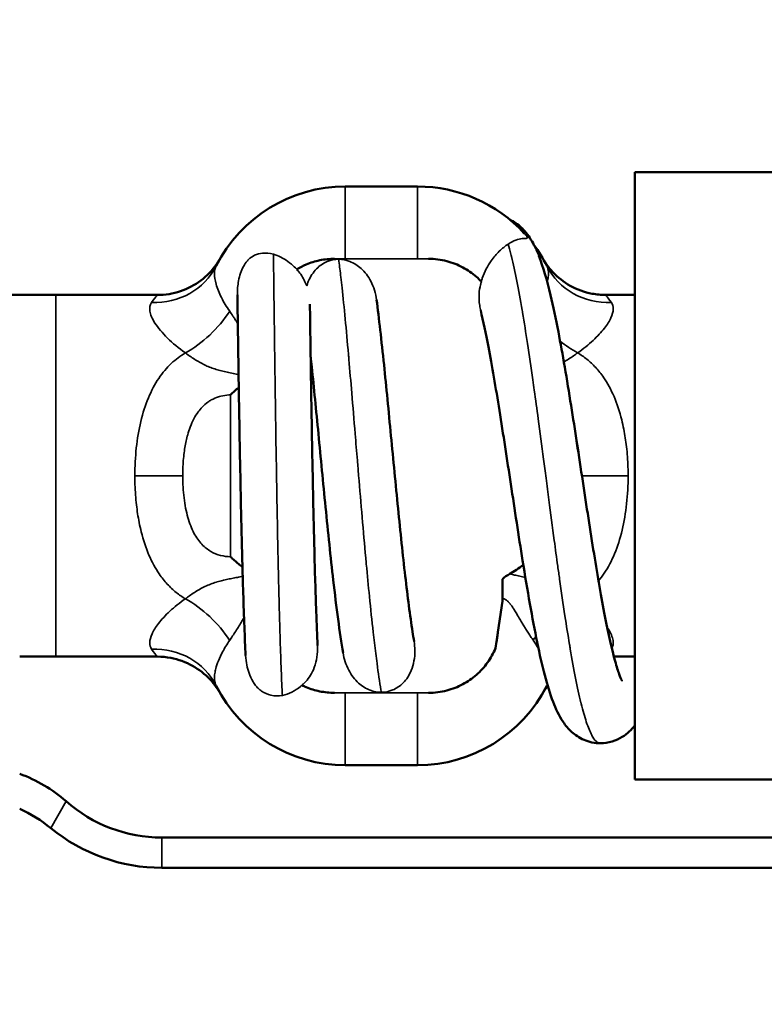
# Model space of a CAD drawing. Header units: millimetres. Extents: x 40 to 2195, y 40 to 1687.
# Tile 43 of 185: x 931.71 to 936.85, y 440.66 to 447.47. Entities that reach past the tile are written whole.
import ezdxf

# ---------------------------------------------------------------- set-up
doc = ezdxf.new("R2010")
doc.units = ezdxf.units.MM
doc.header["$LTSCALE"] = 8
for name, color, linetype, lineweight in [('Dimension (ISO)', 7, 'Continuous', 25), ('Visible (ISO)', 7, 'Continuous', 50), ('Visible Narrow (ISO)', 7, 'Continuous', 35)]:
    doc.layers.add(name, color=color, linetype=linetype, lineweight=lineweight)
doc.styles.add('Note Text (ANSI)', font='tahoma.ttf')
doc.dimstyles.new('Default (ISO)', dxfattribs={"dimscale": 8, "dimtxt": 1, "dimasz": 2.5, "dimexe": 3.175, "dimexo": 0, "dimgap": 0.762, "dimtad": 1, "dimrnd": 1e-08, "dimzin": 0, "dimdsep": 46, "dimtxsty": 'Note Text (ANSI)', "dimcen": 0.09, "dimdle": 10, "dimclrd": 1, "dimclre": 1, "dimclrt": 1, "dimazin": 0, "dimtfac": 3.5052, "dimtmove": 0, "dimatfit": 3, "dimfxl": 1, "dimtolj": 1, "dimtzin": 0, "dimlwd": -1, "dimlwe": -1, "dimarcsym": 0})

# ---------------------------------------------------------------- blocks, each defined once
blk = doc.blocks.new('*D11')
at = {"layer": 'Defpoints', "color": 0, "transparency": 16777216}
for p in [(802.9564, 490.3165), (802.9564, 362.3165), (1044.9564, 362.3165)]:
    blk.add_point(p, dxfattribs=at)
at = {"layer": 'Dimension (ISO)', "color": 1, "transparency": 16777216}
for p, q in [((802.9564, 362.3165), (802.9564, 515.7165)), ((1044.9564, 362.3165), (1044.9564, 515.7165)), ((1024.9564, 490.3165), (822.9564, 490.3165))]:
    blk.add_line(p, q, dxfattribs=at)
for points in [[(822.9564, 493.6499), (822.9564, 486.9832), (802.9564, 490.3165)], [(1024.9564, 493.6499), (1024.9564, 486.9832), (1044.9564, 490.3165)]]:
    blk.add_solid(points, dxfattribs=at)
at = {"layer": 'Dimension (ISO)', "color": 1, "transparency": 16777216, "insert": (871.3977, 506.8786), "char_height": 8, "attachment_point": 1, "style": 'Note Text (ANSI)'}
blk.add_mtext('\\A1;242.00 mm [9.528 in]', dxfattribs=at)

msp = doc.modelspace()

# ---------------------------------------------------------------- linework, layer by layer
at = {"layer": 'Visible (ISO)'}
for p, q in [((935.9564, 442.2165), (935.9564, 446.4165)), ((935.9564, 446.4165), (936.9564, 446.4165)), ((934.4564, 446.3165), (933.9564, 446.3165)), ((931.9564, 445.5665), (930.4564, 445.5665)), ((931.9564, 445.5665), (932.6575, 445.5665)), ((935.7554, 445.5665), (935.9564, 445.5665)), ((935.0422, 443.4505), (935.0422, 443.6027)), ((935.0109, 443.2358), (935.0422, 443.4505)), ((934.9947, 443.1251), (935.0014, 443.1712)), ((935.0013, 443.1712), (935.0013, 443.1712)), ((931.7064, 443.0665), (931.9564, 443.0665)), ((931.9564, 443.0665), (932.6575, 443.0665)), ((935.8125, 443.0665), (935.9564, 443.0665)), ((933.9564, 442.3165), (934.4564, 442.3165)), ((935.9564, 442.2165), (936.9564, 442.2165)), ((932.6885, 441.8165), (940.9564, 441.8165)), ((932.6885, 441.6071), (940.9564, 441.6071))]:
    msp.add_line(p, q, dxfattribs=at)
for centre, radius, start, end in [((923.9564, 362.3165), 88, 332.279411, 327.720589), ((933.9564, 445.3165), 1, 90, 153.16857), ((934.4564, 445.3165), 1, 42.52455, 90), ((934.4564, 445.3165), 1, 26.83148, 36.57891), ((933.9564, 443.3165), 1, 206.83148, 270), ((934.4564, 443.3165), 1, 270, 333.16857), ((931.3657, 441.3167), 0.9998, 48.5885, 70.07323), ((932.6885, 442.8165), 1, 228.58873, 270), ((931.2887, 441.1072), 0.9998, 50.68575, 65.30635), ((932.6885, 442.8165), 1.2095, 230.68595, 270)]:
    msp.add_arc(centre, radius, start, end, dxfattribs=at)
for centre, major_axis, ratio, start_param, end_param in [((933.3724, 444.6049), (0.3214, 0.3964), 0.659868, 1.263575, 1.416025), ((935.0406, 444.0276), (0.3214, 0.3957), 0.659588, 4.155427, 4.390248), ((935.1744, 443.4267), (-0.115, -0.2177), 0.874534, 4.062996, 4.320923)]:
    msp.add_ellipse(centre, major_axis=major_axis, ratio=ratio, start_param=start_param, end_param=end_param, dxfattribs=at)
for points, knots in [([(935.092, 446.0886), (935.1032, 446.0833), (935.1137, 446.0774), (935.1535, 446.0523), (935.1768, 446.0306), (935.2233, 445.9773), (935.2431, 445.9447), (935.2601, 445.9117)], [0.01710475, 0.01710475, 0.01710475, 0.01710475, 0.02226422, 0.02226422, 0.03785749, 0.03785749, 0.06013738, 0.06013738, 0.06013738, 0.06013738]), ([(932.6575, 445.5665), (932.7114, 445.5665), (932.766, 445.5755), (932.8673, 445.6096), (932.9154, 445.635), (933.0003, 445.6988), (933.038, 445.738), (933.0722, 445.7874), (933.0761, 445.7932), (933.0818, 445.8023), (933.0838, 445.8056), (933.0861, 445.8092), (933.0865, 445.81), (933.0874, 445.8116), (933.0879, 445.8124), (933.0892, 445.8145), (933.0896, 445.8153), (933.0901, 445.8161), (933.0902, 445.8163), (933.0903, 445.8165)], [0, 0, 0, 0, 0.01616325, 0.01616325, 0.03207998, 0.03207998, 0.04800363, 0.04800363, 0.05010658, 0.05010658, 0.05124973, 0.05124973, 0.0515421, 0.0515421, 0.05194533, 0.05194533, 0.05276338, 0.05276338, 0.05307863, 0.05307863, 0.05307863, 0.05307863]), ([(933.8807, 445.8165), (933.8471, 445.8165), (933.8129, 445.8131), (933.7797, 445.8063), (933.7477, 445.7997), (933.7165, 445.79), (933.6865, 445.7774), (933.6636, 445.7677), (933.6413, 445.7563), (933.62, 445.7434)], [0, 0, 0, 0, 0.1723339, 0.1723339, 0.1723339, 0.3382815, 0.3382815, 0.3382815, 0.4649984, 0.4649984, 0.4649984, 0.4649984]), ([(934.8969, 445.6591), (934.8859, 445.6707), (934.8744, 445.6818), (934.8624, 445.6923), (934.8337, 445.7174), (934.8021, 445.7392), (934.7686, 445.7572), (934.7337, 445.776), (934.6966, 445.7905), (934.658, 445.8005), (934.6169, 445.8111), (934.574, 445.8165), (934.5322, 445.8165)], [0.3072349, 0.3072349, 0.3072349, 0.3072349, 0.3887236, 0.3887236, 0.3887236, 0.5823697, 0.5823697, 0.5823697, 0.7845705, 0.7845705, 0.7845705, 1, 1, 1, 1]), ([(935.2932, 445.8377), (935.3237, 445.7605), (935.3494, 445.6707), (935.393, 445.4882), (935.411, 445.4029), (935.4582, 445.1587), (935.4877, 444.9841), (935.5435, 444.6336), (935.5705, 444.4543), (935.6231, 444.1079), (935.6493, 443.9361), (935.7002, 443.6211), (935.7257, 443.4732), (935.7746, 443.2223), (935.7989, 443.1143), (935.8311, 442.9988), (935.8408, 442.9684), (935.8562, 442.9259), (935.8625, 442.9114), (935.8681, 442.9004), (935.8693, 442.8984), (935.8693, 442.8984)], [0.0762031, 0.0762031, 0.0762031, 0.0762031, 0.1246275, 0.1246275, 0.159658, 0.159658, 0.2174958, 0.2174958, 0.2708839, 0.2708839, 0.322683, 0.322683, 0.373331, 0.373331, 0.4224034, 0.4224034, 0.4445179, 0.4445179, 0.4630081, 0.4630081, 0.47213, 0.47213, 0.47213, 0.47213]), ([(935.3226, 445.8165), (935.3227, 445.8162), (935.323, 445.8158), (935.3236, 445.8147), (935.3241, 445.8139), (935.325, 445.8123), (935.3254, 445.8117), (935.3263, 445.8101), (935.327, 445.809), (935.3285, 445.8066), (935.3293, 445.8051), (935.3318, 445.8012), (935.3334, 445.7986), (935.3391, 445.7897), (935.3433, 445.7835), (935.3607, 445.7589), (935.3751, 445.7413), (935.4255, 445.6874), (935.4668, 445.6551), (935.5578, 445.6042), (935.609, 445.5855), (935.6922, 445.5695), (935.7238, 445.5665), (935.7554, 445.5665)], [0, 0, 0, 0, 0.00055426, 0.00055426, 0.00118019, 0.00118019, 0.00146759, 0.00146759, 0.00189862, 0.00189862, 0.00241483, 0.00241483, 0.00333851, 0.00333851, 0.00559659, 0.00559659, 0.01237776, 0.01237776, 0.02773677, 0.02773677, 0.04367435, 0.04367435, 0.05313609, 0.05313609, 0.05313609, 0.05313609]), ([(933.2677, 443.075), (933.2616, 443.1936), (933.256, 443.3416), (933.2464, 443.6505), (933.2422, 443.8113), (933.2347, 444.1387), (933.2312, 444.3093), (933.2251, 444.6394), (933.2223, 444.803), (933.2175, 445.1034), (933.2154, 445.2442), (933.2126, 445.44), (933.2116, 445.5084), (933.2107, 445.5683)], [0.1239698, 0.1239698, 0.1239698, 0.1239698, 0.1815554, 0.1815554, 0.2321816, 0.2321816, 0.282178, 0.282178, 0.3317652, 0.3317652, 0.3811597, 0.3811597, 0.41177, 0.41177, 0.41177, 0.41177]), ([(934.1724, 445.5329), (934.1893, 445.4064), (934.2066, 445.2521), (934.2396, 444.9312), (934.2558, 444.7634), (934.288, 444.4281), (934.3043, 444.2564), (934.337, 443.9291), (934.3538, 443.769), (934.3871, 443.4813), (934.4041, 443.349), (934.4245, 443.2158), (934.4281, 443.1933), (934.4317, 443.1719)], [0.1273295, 0.1273295, 0.1273295, 0.1273295, 0.1852454, 0.1852454, 0.2372629, 0.2372629, 0.2876668, 0.2876668, 0.337243, 0.337243, 0.3859719, 0.3859719, 0.3963193, 0.3963193, 0.3963193, 0.3963193]), ([(933.7117, 445.504), (933.7128, 445.4231), (933.7142, 445.3299), (933.7177, 445.094), (933.72, 444.942), (933.7253, 444.6266), (933.7283, 444.4592), (933.7349, 444.1303), (933.7385, 443.9646), (933.7464, 443.6557), (933.7506, 443.5084), (933.7582, 443.293), (933.7614, 443.2134), (933.7646, 443.1435)], [0.1447946, 0.1447946, 0.1447946, 0.1447946, 0.1824218, 0.1824218, 0.2321487, 0.2321487, 0.2816189, 0.2816189, 0.3308635, 0.3308635, 0.3798887, 0.3798887, 0.4127242, 0.4127242, 0.4127242, 0.4127242]), ([(935.7185, 442.4677), (935.6803, 442.4677), (935.6406, 442.4765), (935.5731, 442.5054), (935.5446, 442.5251), (935.4969, 442.5677), (935.4778, 442.5915), (935.4315, 442.6602), (935.4111, 442.7054), (935.3508, 442.8632), (935.3168, 442.9994), (935.2486, 443.3286), (935.2147, 443.5245), (935.1545, 443.9005), (935.1271, 444.0811), (935.0741, 444.4312), (935.0477, 444.6052), (934.9963, 444.9254), (934.9706, 445.0763), (934.9275, 445.3013), (934.9095, 445.3866), (934.8921, 445.4587)], [0, 0, 0, 0, 0.0153917, 0.0153917, 0.0303758, 0.0303758, 0.0472357, 0.0472357, 0.0784462, 0.0784462, 0.1466181, 0.1466181, 0.2135139, 0.2135139, 0.2676485, 0.2676485, 0.3197214, 0.3197214, 0.3703236, 0.3703236, 0.4064667, 0.4064667, 0.4064667, 0.4064667]), ([(933.9411, 443.0921), (933.9177, 443.2324), (933.895, 443.4059), (933.8551, 443.7531), (933.8372, 443.9262), (933.8032, 444.2679), (933.7868, 444.4407), (933.7552, 444.7678), (933.7397, 444.9266), (933.7222, 445.0944), (933.7196, 445.119), (933.717, 445.1432)], [0.1260623, 0.1260623, 0.1260623, 0.1260623, 0.1898783, 0.1898783, 0.242902, 0.242902, 0.2936782, 0.2936782, 0.3435339, 0.3435339, 0.3522515, 0.3522515, 0.3522515, 0.3522515]), ([(933.1635, 443.7575), (933.1726, 443.7485), (933.1738, 443.7471), (933.2023, 443.7208), (933.22, 443.7058), (933.2417, 443.6894), (933.2437, 443.6879), (933.2457, 443.6864)], [-0.00383271, -0.00383271, -0.00383271, -0.00383271, 0, 0, 0.00780422, 0.00780422, 0.00857808, 0.00857808, 0.00857808, 0.00857808]), ([(935.0013, 443.1712), (935.0028, 443.182), (935.0062, 443.2035), (935.0093, 443.2251), (935.0109, 443.2358)], [0.0031035, 0.0031035, 0.0031035, 0.0031035, 0.5, 0.9999926, 0.9999926, 0.9999926, 0.9999926]), ([(934.5322, 442.8165), (934.574, 442.8165), (934.6169, 442.822), (934.658, 442.8326), (934.6966, 442.8426), (934.7337, 442.8571), (934.7686, 442.8759), (934.8021, 442.8938), (934.8337, 442.9157), (934.8624, 442.9408), (934.8911, 442.9659), (934.9169, 442.9943), (934.9392, 443.0254), (934.9614, 443.0565), (934.9803, 443.0903), (934.9947, 443.1251)], [0, 0, 0, 0, 0.21543, 0.21543, 0.21543, 0.41763, 0.41763, 0.41763, 0.611276, 0.611276, 0.611276, 0.805832, 0.805832, 0.805832, 1, 1, 1, 1]), ([(933.0903, 442.8166), (933.0901, 442.8169), (933.0899, 442.8173), (933.0893, 442.8184), (933.0888, 442.8192), (933.0879, 442.8208), (933.0875, 442.8214), (933.0866, 442.823), (933.0859, 442.8241), (933.0844, 442.8266), (933.0835, 442.828), (933.0811, 442.832), (933.0794, 442.8346), (933.0737, 442.8435), (933.0694, 442.8498), (933.0519, 442.8745), (933.0374, 442.8922), (932.9868, 442.9462), (932.9454, 442.9785), (932.8542, 443.0293), (932.803, 443.0478), (932.7201, 443.0636), (932.6887, 443.0665), (932.6575, 443.0665)], [0, 0, 0, 0, 0.00056167, 0.00056167, 0.00119218, 0.00119218, 0.00148011, 0.00148011, 0.00191222, 0.00191222, 0.00243067, 0.00243067, 0.00335954, 0.00335954, 0.00563355, 0.00563355, 0.0124628, 0.0124628, 0.0278388, 0.0278388, 0.04377594, 0.04377594, 0.05314414, 0.05314414, 0.05314414, 0.05314414]), ([(933.6566, 442.8695), (933.6664, 442.8646), (933.6764, 442.86), (933.6865, 442.8557), (933.7165, 442.8431), (933.7477, 442.8334), (933.7797, 442.8268), (933.8129, 442.82), (933.8471, 442.8165), (933.8807, 442.8165)], [0.6058096, 0.6058096, 0.6058096, 0.6058096, 0.6616893, 0.6616893, 0.6616893, 0.8276294, 0.8276294, 0.8276294, 1, 1, 1, 1]), ([(935.355, 442.8658), (935.3514, 442.8611), (935.348, 442.8563), (935.3407, 442.8457), (935.3368, 442.8398), (935.3311, 442.8308), (935.329, 442.8275), (935.3268, 442.8238), (935.3264, 442.8231), (935.3255, 442.8215), (935.325, 442.8207), (935.3237, 442.8186), (935.3233, 442.8178), (935.3228, 442.817), (935.3227, 442.8168), (935.3226, 442.8166)], [0.046240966, 0.046240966, 0.046240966, 0.046240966, 0.04800363, 0.04800363, 0.050106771, 0.050106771, 0.051250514, 0.051250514, 0.051542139, 0.051542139, 0.051945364, 0.051945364, 0.052763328, 0.052763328, 0.053082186, 0.053082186, 0.053082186, 0.053082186]), ([(935.9564, 442.5895), (935.9348, 442.5622), (935.9074, 442.5345), (935.849, 442.4988), (935.8254, 442.4877), (935.774, 442.4721), (935.7458, 442.4677), (935.7185, 442.4677)], [0.48961787, 0.48961787, 0.48961787, 0.48961787, 0.50899879, 0.50899879, 0.51958139, 0.51958139, 0.53060359, 0.53060359, 0.53060359, 0.53060359])]:
    msp.add_open_spline(points, degree=3, knots=knots, dxfattribs=at)
for points in [[(935.7553, 445.5666), (935.7553, 445.5666), (935.7553, 445.5666), (935.7553, 445.5666)], [(932.6576, 443.0664), (932.6576, 443.0664), (932.6576, 443.0664), (932.6576, 443.0664)]]:
    msp.add_open_spline(points, degree=3, dxfattribs=at)
at = {"layer": 'Visible Narrow (ISO)'}
for p, q in [((933.9564, 446.3165), (933.9564, 445.8165)), ((934.4564, 446.3165), (934.4564, 445.8165)), ((933.9564, 445.8165), (933.8807, 445.8165)), ((934.4564, 445.8165), (933.9564, 445.8165)), ((934.5322, 445.8165), (934.4564, 445.8165)), ((931.9564, 443.0665), (931.9564, 445.5665)), ((933.1636, 443.7575), (933.1636, 444.8756)), ((933.8807, 442.8165), (933.9564, 442.8165)), ((933.9564, 442.3165), (933.9564, 442.8165)), ((933.9564, 442.8165), (934.4564, 442.8165)), ((934.4564, 442.8165), (934.5322, 442.8165)), ((934.4564, 442.3165), (934.4564, 442.8165)), ((932.027, 442.0666), (931.9222, 441.8808)), ((932.6885, 441.6071), (932.6885, 441.8165))]:
    msp.add_line(p, q, dxfattribs=at)
for centre, major_axis, ratio, start_param, end_param in [((932.6179, 445.9936), (0.4462, -0.2257), 0.948459, 5.159692, 6.283183), ((935.795, 445.9936), (-0.4462, -0.2256), 0.948468, 0.000052, 1.123522), ((932.8512, 445.5061), (0.3511, 0.356), 0.545449, 4.207227, 5.075533), ((935.5618, 445.5062), (-0.3511, 0.356), 0.545493, 1.76955, 2.076079), ((932.5021, 444.3165), (-0.5, 0), 0.000017, 3.989349, 4.712224), ((935.9108, 444.3165), (0.5, 0), 0.000017, 4.019343, 4.71224), ((932.8511, 443.1269), (0.3511, -0.356), 0.545493, 1.207606, 2.076079), ((935.5617, 443.1269), (-0.3511, -0.356), 0.545449, 5.0069, 5.075533), ((932.6179, 442.6395), (0.4462, 0.2256), 0.948468, 0.000052, 1.123522), ((935.7949, 442.6395), (-0.4462, 0.2257), 0.948459, 6.264613, 6.283183)]:
    msp.add_ellipse(centre, major_axis=major_axis, ratio=ratio, start_param=start_param, end_param=end_param, dxfattribs=at)
for points, knots in [([(935.0816, 445.9181), (935.1181, 445.9419), (935.1526, 445.9531), (935.1931, 445.9582), (935.2028, 445.9578), (935.209, 445.9581), (935.2094, 445.9582), (935.2143, 445.9586), (935.2155, 445.9599), (935.2152, 445.9627), (935.215, 445.9634), (935.2146, 445.9643), (935.2146, 445.9645), (935.2145, 445.9647), (935.2145, 445.9648), (935.2144, 445.9649), (935.2144, 445.965), (935.2143, 445.9651), (935.2143, 445.9652), (935.2142, 445.9654), (935.2141, 445.9655), (935.2139, 445.966), (935.2137, 445.9663), (935.2119, 445.9698), (935.209, 445.974), (935.201, 445.9839), (935.1973, 445.9883), (935.1934, 445.9924)], [0.0000003, 0.0000003, 0.0000003, 0.0000003, 0.01906026, 0.01906026, 0.02867746, 0.02867746, 0.02939332, 0.02939332, 0.03743522, 0.03743522, 0.03967312, 0.03967312, 0.04004043, 0.04004043, 0.04025911, 0.04025911, 0.04042637, 0.04042637, 0.04060493, 0.04060493, 0.04088365, 0.04088365, 0.0417452, 0.0417452, 0.04869645, 0.04869645, 0.05340261, 0.05340261, 0.05340261, 0.05340261]), ([(934.8959, 445.6601), (934.898, 445.6679), (934.9004, 445.6756), (934.9182, 445.7278), (934.9396, 445.7675), (934.9826, 445.8276), (935.0016, 445.8495), (935.0411, 445.8884), (935.0616, 445.9051), (935.0816, 445.9181)], [0.05042213, 0.05042213, 0.05042213, 0.05042213, 0.05172995, 0.05172995, 0.0593525, 0.0593525, 0.06464691, 0.06464691, 0.0702223, 0.0702223, 0.0702223, 0.0702223]), ([(935.7185, 442.4677), (935.711, 442.4677), (935.7035, 442.4704), (935.696, 442.4759), (935.6866, 442.4827), (935.6772, 442.4938), (935.6678, 442.509), (935.6649, 442.5138), (935.6619, 442.519), (935.659, 442.5246), (935.6467, 442.548), (935.6344, 442.5787), (935.622, 442.616), (935.6103, 442.6518), (935.5985, 442.6936), (935.5867, 442.7412), (935.5862, 442.7434), (935.5856, 442.7456), (935.5851, 442.7478), (935.5728, 442.7982), (935.5604, 442.8548), (935.5481, 442.9168), (935.5358, 442.9789), (935.5235, 443.0465), (935.5112, 443.1188), (935.5093, 443.1296), (935.5075, 443.1406), (935.5056, 443.1516), (935.4951, 443.2143), (935.4847, 443.2802), (935.4742, 443.3489), (935.4619, 443.4297), (935.4496, 443.5142), (935.4372, 443.6015), (935.433, 443.6315), (935.4288, 443.6618), (935.4245, 443.6924), (935.4164, 443.7508), (935.4084, 443.8103), (935.4003, 443.8705), (935.388, 443.9622), (935.3756, 444.0556), (935.3633, 444.1495), (935.3567, 444.2), (935.3501, 444.2506), (935.3434, 444.3012), (935.3378, 444.3448), (935.3321, 444.3883), (935.3264, 444.4318), (935.314, 444.5256), (935.3017, 444.6189), (935.2894, 444.7105), (935.2804, 444.7775), (935.2714, 444.8436), (935.2624, 444.9083), (935.2591, 444.9321), (935.2557, 444.9557), (935.2524, 444.9792), (935.2401, 445.0663), (935.2278, 445.1506), (935.2155, 445.2312), (935.2041, 445.3058), (935.1927, 445.3772), (935.1813, 445.4445), (935.1804, 445.45), (935.1794, 445.4554), (935.1785, 445.4609), (935.1662, 445.533), (935.1539, 445.6004), (935.1416, 445.6624), (935.1292, 445.7245), (935.1169, 445.781), (935.1046, 445.8315), (935.1031, 445.8374), (935.1017, 445.8433), (935.1002, 445.8492), (935.094, 445.8737), (935.0878, 445.8968), (935.0816, 445.9181)], [0.8473398, 0.8473398, 0.8473398, 0.8473398, 0.8518519, 0.8518519, 0.8518519, 0.8575, 0.8575, 0.8575, 0.8592593, 0.8592593, 0.8592593, 0.8666667, 0.8666667, 0.8666667, 0.87375, 0.87375, 0.87375, 0.8740741, 0.8740741, 0.8740741, 0.8814815, 0.8814815, 0.8814815, 0.8888889, 0.8888889, 0.8888889, 0.89, 0.89, 0.89, 0.8962963, 0.8962963, 0.8962963, 0.9037037, 0.9037037, 0.9037037, 0.90625, 0.90625, 0.90625, 0.9111111, 0.9111111, 0.9111111, 0.9185185, 0.9185185, 0.9185185, 0.9225, 0.9225, 0.9225, 0.9259259, 0.9259259, 0.9259259, 0.9333333, 0.9333333, 0.9333333, 0.93875, 0.93875, 0.93875, 0.9407407, 0.9407407, 0.9407407, 0.9481481, 0.9481481, 0.9481481, 0.955, 0.955, 0.955, 0.9555556, 0.9555556, 0.9555556, 0.962963, 0.962963, 0.962963, 0.9703704, 0.9703704, 0.9703704, 0.97125, 0.97125, 0.97125, 0.9749711, 0.9749711, 0.9749711, 0.9749711]), ([(935.2595, 445.9125), (935.2586, 445.9136), (935.2587, 445.9127), (935.2599, 445.9099), (935.26, 445.9097), (935.2601, 445.9095), (935.2602, 445.9094), (935.2602, 445.9092), (935.2603, 445.9092), (935.2603, 445.909), (935.2603, 445.909), (935.2604, 445.9088), (935.2605, 445.9087), (935.2606, 445.9084), (935.2607, 445.9082), (935.2623, 445.9049), (935.2648, 445.8999), (935.2735, 445.8826), (935.2794, 445.8702), (935.2873, 445.8522), (935.2902, 445.8453), (935.2932, 445.8377)], [0.00000178, 0.00000178, 0.00000178, 0.00000178, 0.00402038, 0.00402038, 0.00430853, 0.00430853, 0.00442047, 0.00442047, 0.00450124, 0.00450124, 0.00458714, 0.00458714, 0.00470112, 0.00470112, 0.00495033, 0.00495033, 0.00868103, 0.00868103, 0.01331331, 0.01331331, 0.01580512, 0.01580512, 0.01580512, 0.01580512]), ([(933.2108, 445.5683), (933.2103, 445.6015), (933.213, 445.6336), (933.2256, 445.7009), (933.237, 445.7352), (933.2604, 445.7781), (933.2695, 445.7916), (933.2827, 445.8063), (933.2852, 445.8089), (933.3005, 445.8239), (933.3146, 445.8337), (933.3475, 445.8494), (933.3661, 445.8541), (933.4085, 445.8581), (933.4339, 445.8557), (933.4598, 445.8484)], [0.0474609, 0.0474609, 0.0474609, 0.0474609, 0.05649316, 0.05649316, 0.06743744, 0.06743744, 0.07280064, 0.07280064, 0.07403211, 0.07403211, 0.08001338, 0.08001338, 0.08687502, 0.08687502, 0.09566323, 0.09566323, 0.09566323, 0.09566323]), ([(933.5215, 442.799), (933.5208, 442.8115), (933.5202, 442.8243), (933.5196, 442.8376), (933.5169, 442.8927), (933.5144, 442.9543), (933.5119, 443.0214), (933.5095, 443.0886), (933.5071, 443.1613), (933.5048, 443.2387), (933.5036, 443.2773), (933.5025, 443.3171), (933.5014, 443.3579), (933.5003, 443.3989), (933.4992, 443.441), (933.4981, 443.484), (933.496, 443.5697), (933.4939, 443.659), (933.492, 443.7508), (933.49, 443.8426), (933.4881, 443.9368), (933.4863, 444.0323), (933.4845, 444.1277), (933.4828, 444.2244), (933.4811, 444.3211), (933.4795, 444.4178), (933.4779, 444.5145), (933.4764, 444.6099), (933.4757, 444.6594), (933.4749, 444.7086), (933.4742, 444.7573), (933.4735, 444.8023), (933.4729, 444.8469), (933.4722, 444.891), (933.4709, 444.9826), (933.4697, 445.0717), (933.4685, 445.1572), (933.4674, 445.2427), (933.4663, 445.3246), (933.4653, 445.4017), (933.4643, 445.4789), (933.4634, 445.5512), (933.4626, 445.618), (933.4618, 445.6848), (933.4611, 445.7459), (933.4604, 445.8007), (933.4602, 445.8172), (933.46, 445.8331), (933.4598, 445.8484)], [0.7917915, 0.7917915, 0.7917915, 0.7917915, 0.7948718, 0.7948718, 0.7948718, 0.8076923, 0.8076923, 0.8076923, 0.8205128, 0.8205128, 0.8205128, 0.8269096, 0.8269096, 0.8269096, 0.8333333, 0.8333333, 0.8333333, 0.8461538, 0.8461538, 0.8461538, 0.8589744, 0.8589744, 0.8589744, 0.8717949, 0.8717949, 0.8717949, 0.8846154, 0.8846154, 0.8846154, 0.891273, 0.891273, 0.891273, 0.8974359, 0.8974359, 0.8974359, 0.9102564, 0.9102564, 0.9102564, 0.9230769, 0.9230769, 0.9230769, 0.9358974, 0.9358974, 0.9358974, 0.9487179, 0.9487179, 0.9487179, 0.9525841, 0.9525841, 0.9525841, 0.9525841]), ([(933.4598, 445.8484), (933.4686, 445.846), (933.4773, 445.843), (933.5186, 445.8266), (933.5523, 445.8062), (933.5971, 445.7683), (933.6094, 445.7564), (933.6208, 445.7439)], [0.00000039, 0.00000039, 0.00000039, 0.00000039, 0.00298125, 0.00298125, 0.01434615, 0.01434615, 0.0190751, 0.0190751, 0.0190751, 0.0190751]), ([(933.6899, 445.6287), (933.6931, 445.6394), (933.6968, 445.6499), (933.7153, 445.6947), (933.7342, 445.7236), (933.7792, 445.7687), (933.8044, 445.7858), (933.8571, 445.8076), (933.8837, 445.8131), (933.9106, 445.8131)], [0.05760931, 0.05760931, 0.05760931, 0.05760931, 0.06001491, 0.06001491, 0.06829524, 0.06829524, 0.0757406, 0.0757406, 0.08240026, 0.08240026, 0.08240026, 0.08240026]), ([(934.2051, 442.82), (934.2042, 442.8254), (934.2033, 442.8309), (934.2024, 442.8364), (934.1934, 442.8914), (934.1844, 442.9528), (934.1755, 443.0198), (934.1725, 443.0423), (934.1696, 443.0655), (934.1666, 443.0893), (934.1607, 443.1362), (934.1549, 443.1855), (934.1491, 443.2369), (934.1404, 443.3143), (934.1318, 443.3963), (934.1232, 443.482), (934.116, 443.5545), (934.1088, 443.6295), (934.1017, 443.7065), (934.1004, 443.7205), (934.0991, 443.7345), (934.0978, 443.7486), (934.0895, 443.8404), (934.0812, 443.9346), (934.0729, 444.0301), (934.0647, 444.1255), (934.0566, 444.2222), (934.0485, 444.3189), (934.0457, 444.3533), (934.0428, 444.3878), (934.0399, 444.4222), (934.0348, 444.4843), (934.0297, 444.5462), (934.0246, 444.6076), (934.0167, 444.703), (934.0089, 444.7971), (934.0012, 444.8888), (933.9945, 444.9683), (933.9879, 445.0459), (933.9813, 445.1208), (933.9803, 445.1324), (933.9793, 445.1438), (933.9782, 445.1552), (933.9707, 445.2408), (933.9632, 445.3226), (933.9558, 445.3998), (933.9484, 445.477), (933.9411, 445.5496), (933.9339, 445.6165), (933.9311, 445.6417), (933.9284, 445.6661), (933.9257, 445.6897), (933.9212, 445.7286), (933.9168, 445.7652), (933.9124, 445.7994), (933.9118, 445.804), (933.9112, 445.8086), (933.9106, 445.8131)], [0.2935853, 0.2935853, 0.2935853, 0.2935853, 0.2948718, 0.2948718, 0.2948718, 0.3076923, 0.3076923, 0.3076923, 0.3120018, 0.3120018, 0.3120018, 0.3205128, 0.3205128, 0.3205128, 0.3333333, 0.3333333, 0.3333333, 0.3441834, 0.3441834, 0.3441834, 0.3461538, 0.3461538, 0.3461538, 0.3589744, 0.3589744, 0.3589744, 0.3717949, 0.3717949, 0.3717949, 0.3763652, 0.3763652, 0.3763652, 0.3846154, 0.3846154, 0.3846154, 0.3974359, 0.3974359, 0.3974359, 0.4085469, 0.4085469, 0.4085469, 0.4102564, 0.4102564, 0.4102564, 0.4230769, 0.4230769, 0.4230769, 0.4358974, 0.4358974, 0.4358974, 0.4407287, 0.4407287, 0.4407287, 0.4487179, 0.4487179, 0.4487179, 0.4498006, 0.4498006, 0.4498006, 0.4498006]), ([(933.9106, 445.8131), (933.9366, 445.8131), (933.9623, 445.808), (934.016, 445.7876), (934.0431, 445.7706), (934.0925, 445.726), (934.1147, 445.6971), (934.1533, 445.6216), (934.1665, 445.5775), (934.1724, 445.5329)], [0.00000046, 0.00000046, 0.00000046, 0.00000046, 0.00779326, 0.00779326, 0.01720981, 0.01720981, 0.02767761, 0.02767761, 0.03933451, 0.03933451, 0.03933451, 0.03933451]), ([(933.0641, 445.7679), (933.0565, 445.7529), (933.0526, 445.7346), (933.0526, 445.7135), (933.0525, 445.6924), (933.056, 445.6688), (933.0639, 445.6409), (933.0717, 445.6129), (933.0845, 445.5804), (933.1006, 445.5483), (933.1167, 445.5161), (933.1357, 445.4845), (933.1574, 445.4536)], [0.0000007, 0.0000007, 0.0000007, 0.0000007, 0.25, 0.25, 0.25, 0.5, 0.5, 0.5, 0.75, 0.75, 0.75, 0.9999987, 0.9999987, 0.9999987, 0.9999987]), ([(933.62, 445.7434), (933.6406, 445.7228), (933.6584, 445.6982), (933.6796, 445.6554), (933.6852, 445.6422), (933.6899, 445.6287)], [0.0178963, 0.0178963, 0.0178963, 0.0178963, 0.0265218, 0.0265218, 0.0301752, 0.0301752, 0.0301752, 0.0301752]), ([(935.3523, 445.6534), (935.3541, 445.6605), (935.3555, 445.6674), (935.3567, 445.674), (935.3589, 445.6868), (935.3601, 445.6987), (935.3603, 445.7098), (935.3604, 445.7156), (935.3602, 445.7212), (935.3598, 445.7265), (935.3586, 445.7407), (935.3555, 445.7533), (935.3505, 445.7644), (935.3499, 445.7656), (935.3494, 445.7667), (935.3488, 445.7679)], [0.5320788, 0.5320788, 0.5320788, 0.5320788, 0.6, 0.6, 0.6, 0.7314615, 0.7314615, 0.7314615, 0.8, 0.8, 0.8, 0.9803433, 0.9803433, 0.9803433, 1, 1, 1, 1]), ([(934.8921, 445.4587), (934.8893, 445.4702), (934.887, 445.4817), (934.876, 445.5527), (934.8818, 445.6012), (934.8924, 445.6443), (934.8945, 445.6517), (934.8969, 445.6591)], [0.03745399, 0.03745399, 0.03745399, 0.03745399, 0.0400772, 0.0400772, 0.05359648, 0.05359648, 0.05651449, 0.05651449, 0.05651449, 0.05651449]), ([(932.6576, 445.5666), (932.6576, 445.5666), (932.6561, 445.5648), (932.653, 445.5611), (932.647, 445.5538), (932.6349, 445.5385), (932.6179, 445.5144)], [0.4993604, 0.4993604, 0.4993604, 0.4993604, 0.6666667, 0.6666667, 0.6666667, 0.999999, 0.999999, 0.999999, 0.999999]), ([(935.795, 445.5144), (935.778, 445.5384), (935.7659, 445.5537), (935.7599, 445.5611), (935.7568, 445.5648), (935.7553, 445.5666), (935.7553, 445.5666)], [0, 0, 0, 0, 0.3333333, 0.3333333, 0.3333333, 0.5008164, 0.5008164, 0.5008164, 0.5008164]), ([(932.6179, 445.5144), (932.6064, 445.4982), (932.6029, 445.478), (932.6065, 445.4543), (932.6101, 445.4307), (932.6208, 445.4037), (932.6412, 445.3722), (932.6617, 445.3406), (932.6919, 445.3039), (932.7275, 445.2685), (932.7631, 445.2331), (932.8042, 445.1994), (932.8512, 445.1663)], [0, 0, 0, 0, 0.25, 0.25, 0.25, 0.5, 0.5, 0.5, 0.75, 0.75, 0.75, 1, 1, 1, 1]), ([(935.5618, 445.1663), (935.6022, 445.1948), (935.6376, 445.2235), (935.6685, 445.2524), (935.6995, 445.2812), (935.7259, 445.31), (935.7466, 445.3366), (935.7673, 445.3632), (935.7822, 445.3876), (935.7922, 445.4097), (935.8022, 445.4318), (935.8073, 445.4515), (935.8078, 445.4689), (935.8083, 445.4864), (935.8041, 445.5016), (935.795, 445.5144)], [0, 0, 0, 0, 0.2, 0.2, 0.2, 0.4, 0.4, 0.4, 0.6, 0.6, 0.6, 0.8, 0.8, 0.8, 0.9999909, 0.9999909, 0.9999909, 0.9999909]), ([(933.1574, 445.4536), (933.1649, 445.443), (933.1723, 445.4321), (933.1797, 445.421), (933.1817, 445.4179), (933.1838, 445.4148), (933.1858, 445.4117), (933.1911, 445.4036), (933.1964, 445.3954), (933.2016, 445.3872), (933.2045, 445.3826), (933.2074, 445.378), (933.2102, 445.3734), (933.2114, 445.3716), (933.2125, 445.3698), (933.2136, 445.368)], [0, 0, 0, 0, 0.0666667, 0.0666667, 0.0666667, 0.0851362, 0.0851362, 0.0851362, 0.1333333, 0.1333333, 0.1333333, 0.1606561, 0.1606561, 0.1606561, 0.1714686, 0.1714686, 0.1714686, 0.1714686]), ([(932.8512, 445.1663), (932.8174, 445.1462), (932.7524, 445.0984), (932.6646, 444.9949), (932.5923, 444.8596), (932.5401, 444.6953), (932.5088, 444.5105), (932.5021, 444.3819), (932.5021, 444.3165)], [0, 0, 0, 0, 0.1666667, 0.3333333, 0.5, 0.6666667, 0.8333333, 0.9999994, 0.9999994, 0.9999994, 0.9999994]), ([(932.8512, 445.1663), (932.8614, 445.1587), (932.8824, 445.1437), (932.9157, 445.1214), (932.9494, 445.101), (932.9834, 445.0831), (933.0177, 445.0677), (933.0537, 445.0549), (933.0911, 445.0439), (933.1309, 445.0344), (933.1721, 445.0261), (933.2014, 445.0202), (933.2167, 445.0171), (933.2189, 445.0167)], [0.0000037, 0.0000037, 0.0000037, 0.0000037, 0.0769231, 0.1538462, 0.2307692, 0.3076923, 0.3846154, 0.4615385, 0.5384615, 0.6153846, 0.6923077, 0.7692308, 0.7822835, 0.7822835, 0.7822835, 0.7822835]), ([(935.4667, 445.1033), (935.478, 445.1097), (935.4889, 445.1164), (935.4995, 445.1232), (935.5111, 445.1306), (935.5223, 445.1381), (935.5327, 445.1453), (935.5431, 445.1526), (935.5527, 445.1596), (935.5618, 445.1663)], [0.7567087, 0.7567087, 0.7567087, 0.7567087, 0.8333333, 0.8333333, 0.8333333, 0.9166667, 0.9166667, 0.9166667, 1, 1, 1, 1]), ([(935.9108, 444.3165), (935.9108, 444.3368), (935.9104, 444.357), (935.9098, 444.377), (935.9082, 444.4248), (935.9049, 444.4716), (935.8996, 444.5173), (935.8949, 444.5587), (935.8887, 444.5991), (935.881, 444.6382), (935.8767, 444.6602), (935.8719, 444.6818), (935.8666, 444.7028), (935.8522, 444.7611), (935.8343, 444.8152), (935.8134, 444.8641), (935.7924, 444.9129), (935.7684, 444.9566), (935.7421, 444.995), (935.7333, 445.0078), (935.7243, 445.02), (935.7151, 445.0317), (935.6965, 445.055), (935.6771, 445.076), (935.657, 445.0949), (935.6365, 445.1141), (935.6152, 445.131), (935.5933, 445.1461), (935.583, 445.1533), (935.5724, 445.16), (935.5618, 445.1663)], [0, 0, 0, 0, 0.0490926, 0.0490926, 0.0490926, 0.1666667, 0.1666667, 0.1666667, 0.273174, 0.273174, 0.273174, 0.3333333, 0.3333333, 0.3333333, 0.5, 0.5, 0.5, 0.6666667, 0.6666667, 0.6666667, 0.7222377, 0.7222377, 0.7222377, 0.8333333, 0.8333333, 0.8333333, 0.946478, 0.946478, 0.946478, 1, 1, 1, 1]), ([(933.1636, 444.8756), (933.1598, 444.8756), (933.1561, 444.8755), (933.1524, 444.8753), (933.1339, 444.8746), (933.1154, 444.872), (933.0969, 444.8674), (933.091, 444.866), (933.0851, 444.8643), (933.0791, 444.8624), (933.0628, 444.8571), (933.0465, 444.8501), (933.0304, 444.841), (933.0224, 444.8365), (933.0145, 444.8315), (933.0067, 444.8259), (932.993, 444.8161), (932.9795, 444.8045), (932.9665, 444.7909), (932.9571, 444.781), (932.948, 444.7701), (932.9393, 444.7581), (932.929, 444.744), (932.9193, 444.7283), (932.9103, 444.7111), (932.9008, 444.6932), (932.8921, 444.6736), (932.8842, 444.6524), (932.8781, 444.6359), (932.8725, 444.6184), (932.8674, 444.6001), (932.8597, 444.5725), (932.8533, 444.543), (932.8482, 444.5123), (932.8456, 444.4966), (932.8433, 444.4806), (932.8414, 444.4645), (932.837, 444.4282), (932.8344, 444.3911), (932.8333, 444.3527), (932.833, 444.3408), (932.8328, 444.3287), (932.8328, 444.3165)], [0, 0, 0, 0, 0.0241131, 0.0241131, 0.0241131, 0.1428571, 0.1428571, 0.1428571, 0.1808284, 0.1808284, 0.1808284, 0.2857143, 0.2857143, 0.2857143, 0.3374287, 0.3374287, 0.3374287, 0.4285714, 0.4285714, 0.4285714, 0.4944131, 0.4944131, 0.4944131, 0.5714286, 0.5714286, 0.5714286, 0.6516935, 0.6516935, 0.6516935, 0.7142857, 0.7142857, 0.7142857, 0.8087065, 0.8087065, 0.8087065, 0.8571429, 0.8571429, 0.8571429, 0.9660673, 0.9660673, 0.9660673, 1, 1, 1, 1]), ([(935.5763, 444.4166), (935.5749, 444.4344), (935.5693, 444.489), (935.5601, 444.5409), (935.5523, 444.5738)], [0.0921299, 0.0921299, 0.0921299, 0.0921299, 0.1428571, 0.2512268, 0.2512268, 0.2512268, 0.2512268]), ([(932.5021, 444.3165), (932.5021, 444.2962), (932.5025, 444.2761), (932.5031, 444.2561), (932.5047, 444.2083), (932.508, 444.1615), (932.5133, 444.1158), (932.518, 444.0744), (932.5242, 444.0339), (932.5319, 443.9949), (932.5362, 443.9729), (932.541, 443.9513), (932.5463, 443.9302), (932.5607, 443.872), (932.5786, 443.8179), (932.5995, 443.769), (932.6205, 443.7201), (932.6445, 443.6765), (932.6708, 443.6381), (932.6796, 443.6253), (932.6886, 443.613), (932.6978, 443.6014), (932.7163, 443.5781), (932.7358, 443.5571), (932.7559, 443.5382), (932.7764, 443.519), (932.7977, 443.502), (932.8196, 443.4869), (932.8299, 443.4798), (932.8405, 443.4731), (932.8511, 443.4668)], [0, 0, 0, 0, 0.049089, 0.049089, 0.049089, 0.166667, 0.166667, 0.166667, 0.273172, 0.273172, 0.273172, 0.333333, 0.333333, 0.333333, 0.5, 0.5, 0.5, 0.666667, 0.666667, 0.666667, 0.722239, 0.722239, 0.722239, 0.833333, 0.833333, 0.833333, 0.94648, 0.94648, 0.94648, 1, 1, 1, 1]), ([(932.8328, 444.3165), (932.8328, 444.2629), (932.839, 444.1619), (932.8659, 444.0237), (932.9089, 443.9155), (932.964, 443.8388), (933.0267, 443.7901), (933.094, 443.7632), (933.1403, 443.7575), (933.1635, 443.7575)], [0.0000056, 0.0000056, 0.0000056, 0.0000056, 0.1428571, 0.2857143, 0.4285714, 0.5714286, 0.7142857, 0.8571429, 0.9999823, 0.9999823, 0.9999823, 0.9999823]), ([(935.706, 443.5903), (935.7198, 443.6068), (935.761, 443.6618), (935.8206, 443.7735), (935.8728, 443.9377), (935.9041, 444.1226), (935.9108, 444.2512), (935.9108, 444.3165)], [0.2541666, 0.2541666, 0.2541666, 0.2541666, 0.3333333, 0.5, 0.6666667, 0.8333333, 0.9999992, 0.9999992, 0.9999992, 0.9999992]), ([(933.2475, 443.6223), (933.2465, 443.6221), (933.2455, 443.6219), (933.2445, 443.6217), (933.2336, 443.6194), (933.2221, 443.6171), (933.2105, 443.6147), (933.2071, 443.614), (933.2038, 443.6134), (933.2004, 443.6127), (933.1882, 443.6102), (933.1759, 443.6077), (933.1637, 443.6052), (933.1607, 443.6046), (933.1578, 443.604), (933.1548, 443.6034), (933.1421, 443.6008), (933.1294, 443.5981), (933.1169, 443.5952), (933.1145, 443.5946), (933.1121, 443.594), (933.1096, 443.5935), (933.0968, 443.5904), (933.0843, 443.5871), (933.0721, 443.5836), (933.0702, 443.583), (933.0683, 443.5825), (933.0664, 443.5819), (933.0525, 443.5776), (933.0389, 443.573), (933.0257, 443.5679), (933.0124, 443.5627), (932.9994, 443.5571), (932.9866, 443.551), (932.9738, 443.545), (932.9613, 443.5384), (932.9491, 443.5315), (932.9369, 443.5246), (932.9249, 443.5173), (932.9134, 443.5099), (932.9018, 443.5025), (932.8906, 443.495), (932.8802, 443.4877), (932.8698, 443.4805), (932.8602, 443.4735), (932.8511, 443.4668)], [0.1608694, 0.1608694, 0.1608694, 0.1608694, 0.1666667, 0.1666667, 0.1666667, 0.2312781, 0.2312781, 0.2312781, 0.25, 0.25, 0.25, 0.3170998, 0.3170998, 0.3170998, 0.3333333, 0.3333333, 0.3333333, 0.4029888, 0.4029888, 0.4029888, 0.4166667, 0.4166667, 0.4166667, 0.4888714, 0.4888714, 0.4888714, 0.5, 0.5, 0.5, 0.5833333, 0.5833333, 0.5833333, 0.6666667, 0.6666667, 0.6666667, 0.75, 0.75, 0.75, 0.8333333, 0.8333333, 0.8333333, 0.9166667, 0.9166667, 0.9166667, 1, 1, 1, 1]), ([(935.2005, 443.6151), (935.1874, 443.6177), (935.1618, 443.623), (935.1261, 443.6308), (935.1034, 443.6359), (935.0923, 443.6384)], [0.7695632, 0.7695632, 0.7695632, 0.7695632, 0.8461538, 0.9230769, 1, 1, 1, 1]), ([(932.8511, 443.4668), (932.8106, 443.4382), (932.7752, 443.4095), (932.7443, 443.3807), (932.7134, 443.3518), (932.687, 443.323), (932.6663, 443.2965), (932.6457, 443.2699), (932.6307, 443.2455), (932.6207, 443.2234), (932.6107, 443.2013), (932.6056, 443.1816), (932.6051, 443.1641), (932.6046, 443.1467), (932.6088, 443.1315), (932.6179, 443.1186)], [0, 0, 0, 0, 0.2, 0.2, 0.2, 0.4, 0.4, 0.4, 0.6, 0.6, 0.6, 0.8, 0.8, 0.8, 0.9999909, 0.9999909, 0.9999909, 0.9999909]), ([(935.2555, 443.1795), (935.2543, 443.1812), (935.2531, 443.1829), (935.2519, 443.1846), (935.2451, 443.1944), (935.2384, 443.2043), (935.2316, 443.2144), (935.2299, 443.2171), (935.2281, 443.2197), (935.2264, 443.2224), (935.2203, 443.2318), (935.2142, 443.2413), (935.2083, 443.2506), (935.2061, 443.2541), (935.2039, 443.2576), (935.2018, 443.261), (935.1965, 443.2695), (935.1914, 443.2778), (935.1865, 443.286), (935.184, 443.2901), (935.1816, 443.2941), (935.1792, 443.2981), (935.1749, 443.3053), (935.1707, 443.3123), (935.1667, 443.3191), (935.164, 443.3235), (935.1615, 443.3279), (935.159, 443.3322), (935.1555, 443.338), (935.1522, 443.3436), (935.149, 443.3491), (935.1463, 443.3537), (935.1436, 443.3582), (935.141, 443.3625), (935.1383, 443.367), (935.1357, 443.3714), (935.1332, 443.3756), (935.1304, 443.3801), (935.1277, 443.3845), (935.1251, 443.3887), (935.123, 443.3921), (935.121, 443.3953), (935.119, 443.3984), (935.1163, 443.4027), (935.1136, 443.4068), (935.111, 443.4107), (935.1095, 443.413), (935.108, 443.4152), (935.1065, 443.4173), (935.1037, 443.4212), (935.1011, 443.4248), (935.0985, 443.4281), (935.0974, 443.4296), (935.0962, 443.4311), (935.0951, 443.4325), (935.0924, 443.4359), (935.0897, 443.439), (935.0871, 443.4418), (935.0863, 443.4427), (935.0855, 443.4435), (935.0847, 443.4443), (935.0819, 443.4472), (935.0792, 443.4497), (935.0765, 443.452), (935.0759, 443.4525), (935.0753, 443.4529), (935.0748, 443.4534), (935.0715, 443.456), (935.0682, 443.4583), (935.0647, 443.4603), (935.0613, 443.4623), (935.0577, 443.464), (935.054, 443.4655), (935.0503, 443.4669), (935.0463, 443.468), (935.0422, 443.4688)], [0, 0, 0, 0, 0.010699, 0.010699, 0.010699, 0.071429, 0.071429, 0.071429, 0.087209, 0.087209, 0.087209, 0.142857, 0.142857, 0.142857, 0.163382, 0.163382, 0.163382, 0.214286, 0.214286, 0.214286, 0.239666, 0.239666, 0.239666, 0.285714, 0.285714, 0.285714, 0.315913, 0.315913, 0.315913, 0.357143, 0.357143, 0.357143, 0.392134, 0.392134, 0.392134, 0.428571, 0.428571, 0.428571, 0.468334, 0.468334, 0.468334, 0.5, 0.5, 0.5, 0.544751, 0.544751, 0.544751, 0.571429, 0.571429, 0.571429, 0.620796, 0.620796, 0.620796, 0.642857, 0.642857, 0.642857, 0.697306, 0.697306, 0.697306, 0.714286, 0.714286, 0.714286, 0.773332, 0.773332, 0.773332, 0.785714, 0.785714, 0.785714, 0.857143, 0.857143, 0.857143, 0.928571, 0.928571, 0.928571, 1, 1, 1, 1]), ([(933.2566, 443.3366), (933.2519, 443.3287), (933.247, 443.3204), (933.242, 443.3119), (933.2354, 443.3008), (933.2285, 443.2893), (933.2214, 443.2777), (933.2143, 443.2661), (933.207, 443.2544), (933.1997, 443.2428), (933.1923, 443.2313), (933.185, 443.22), (933.1779, 443.2094), (933.1708, 443.1987), (933.164, 443.1888), (933.1574, 443.1794)], [0.6595414, 0.6595414, 0.6595414, 0.6595414, 0.7142857, 0.7142857, 0.7142857, 0.7857143, 0.7857143, 0.7857143, 0.8571429, 0.8571429, 0.8571429, 0.9285714, 0.9285714, 0.9285714, 0.9999998, 0.9999998, 0.9999998, 0.9999998]), ([(935.7982, 443.1236), (935.8071, 443.139), (935.8097, 443.1575), (935.8064, 443.1788), (935.8028, 443.2025), (935.792, 443.2295), (935.7716, 443.2611), (935.7697, 443.2639), (935.7678, 443.2669), (935.7657, 443.2698)], [0.0247862, 0.0247862, 0.0247862, 0.0247862, 0.25, 0.25, 0.25, 0.5, 0.5, 0.5, 0.5228486, 0.5228486, 0.5228486, 0.5228486]), ([(933.1574, 443.1794), (933.1386, 443.1527), (933.1222, 443.1258), (933.1083, 443.0995), (933.1058, 443.095), (933.1035, 443.0904), (933.1012, 443.0859), (933.0903, 443.0643), (933.0813, 443.0434), (933.0741, 443.0238), (933.0705, 443.0139), (933.0674, 443.0043), (933.0647, 442.9951), (933.061, 442.9824), (933.0582, 442.9704), (933.0562, 442.9591), (933.054, 442.9463), (933.0528, 442.9344), (933.0526, 442.9233), (933.0525, 442.9175), (933.0527, 442.9119), (933.0531, 442.9065), (933.0543, 442.8924), (933.0574, 442.8798), (933.0624, 442.8687), (933.063, 442.8675), (933.0635, 442.8663), (933.0641, 442.8652)], [0, 0, 0, 0, 0.2, 0.2, 0.2, 0.23478, 0.23478, 0.23478, 0.4, 0.4, 0.4, 0.484004, 0.484004, 0.484004, 0.6, 0.6, 0.6, 0.731482, 0.731482, 0.731482, 0.8, 0.8, 0.8, 0.980317, 0.980317, 0.980317, 1, 1, 1, 1]), ([(933.7647, 443.1435), (933.765, 443.1359), (933.7652, 443.1281), (933.7645, 443.0691), (933.7543, 443.0195), (933.7201, 442.94), (933.6999, 442.91), (933.6689, 442.8798), (933.6628, 442.8745), (933.6566, 442.8695)], [0.05033174, 0.05033174, 0.05033174, 0.05033174, 0.05272099, 0.05272099, 0.06835267, 0.06835267, 0.08134792, 0.08134792, 0.08430669, 0.08430669, 0.08430669, 0.08430669]), ([(934.4317, 443.1719), (934.435, 443.1519), (934.4371, 443.1306), (934.4377, 443.0594), (934.4289, 443.0124), (934.3982, 442.9371), (934.3798, 442.9088), (934.3359, 442.8644), (934.3112, 442.8475), (934.2589, 442.8256), (934.2322, 442.82), (934.2051, 442.82)], [0.04518976, 0.04518976, 0.04518976, 0.04518976, 0.05067739, 0.05067739, 0.06270291, 0.06270291, 0.07273023, 0.07273023, 0.08180127, 0.08180127, 0.09010824, 0.09010824, 0.09010824, 0.09010824]), ([(932.6179, 443.1186), (932.6349, 443.0946), (932.647, 443.0793), (932.653, 443.072), (932.6561, 443.0683), (932.6576, 443.0664), (932.6576, 443.0664)], [0, 0, 0, 0, 0.3333333, 0.3333333, 0.3333333, 0.5007198, 0.5007198, 0.5007198, 0.5007198]), ([(933.5215, 442.799), (933.4952, 442.794), (933.4682, 442.7941), (933.4193, 442.8052), (933.3978, 442.8147), (933.3703, 442.8339), (933.3628, 442.84), (933.3524, 442.85), (933.3491, 442.8534), (933.3425, 442.8606), (933.3394, 442.8643), (933.33, 442.8762), (933.3242, 442.8846), (933.3075, 442.912), (933.2983, 442.9322), (933.279, 442.9868), (933.27, 443.028), (933.2677, 443.075)], [0.00000037, 0.00000037, 0.00000037, 0.00000037, 0.00836435, 0.00836435, 0.01563371, 0.01563371, 0.01855203, 0.01855203, 0.01998664, 0.01998664, 0.02146448, 0.02146448, 0.02453047, 0.02453047, 0.03111641, 0.03111641, 0.04200774, 0.04200774, 0.04200774, 0.04200774]), ([(934.2051, 442.82), (934.1791, 442.82), (934.1533, 442.8252), (934.0992, 442.8456), (934.0718, 442.8628), (934.0213, 442.9081), (933.9987, 442.9375), (933.9609, 443.0106), (933.9479, 443.051), (933.9411, 443.0921)], [0.00000027, 0.00000027, 0.00000027, 0.00000027, 0.00780381, 0.00780381, 0.01733834, 0.01733834, 0.02804326, 0.02804326, 0.03889166, 0.03889166, 0.03889166, 0.03889166]), ([(933.6574, 442.8691), (933.6538, 442.8659), (933.6504, 442.8631), (933.6283, 442.8452), (933.6079, 442.8319), (933.5658, 442.8111), (933.5438, 442.8032), (933.5215, 442.799)], [0.05917327, 0.05917327, 0.05917327, 0.05917327, 0.0607309, 0.0607309, 0.06967616, 0.06967616, 0.07843109, 0.07843109, 0.07843109, 0.07843109])]:
    msp.add_open_spline(points, degree=3, knots=knots, dxfattribs=at)
for points in [[(935.2912, 443.1237), (935.2803, 443.1425), (935.2684, 443.1611), (935.2555, 443.1795)], [(935.3488, 442.8652), (935.3502, 442.8679), (935.3515, 442.8708), (935.3526, 442.8738)]]:
    msp.add_open_spline(points, degree=3, dxfattribs=at)

# ---------------------------------------------------------------- dimensions: what is measured, and where the dimension line sits
at = {"layer": 'Dimension (ISO)', "color": 1, "true_color": 0xff0000}
dim = msp.add_linear_dim(base=(802.9564, 490.3165), p1=(1044.9564, 362.3165), p2=(802.9564, 362.3165), angle=180, text='<> mm [9.528 in]', dimstyle='Default (ISO)', override={"dimgap": 0.762, "dimdec": 2, "dimpost": '', "dimtol": 0, "dimlim": 0, "dimtp": 0, "dimtm": 0, "dimtdec": 2, "dimtofl": 0, "dimatfit": 1}, dxfattribs=at)
dim.commit()
dim.dimension.update_dxf_attribs({"geometry": '*D11', "text_midpoint": (923.9564, 490.3165), "dimtype": 160})

doc.saveas('drawing.dxf')
